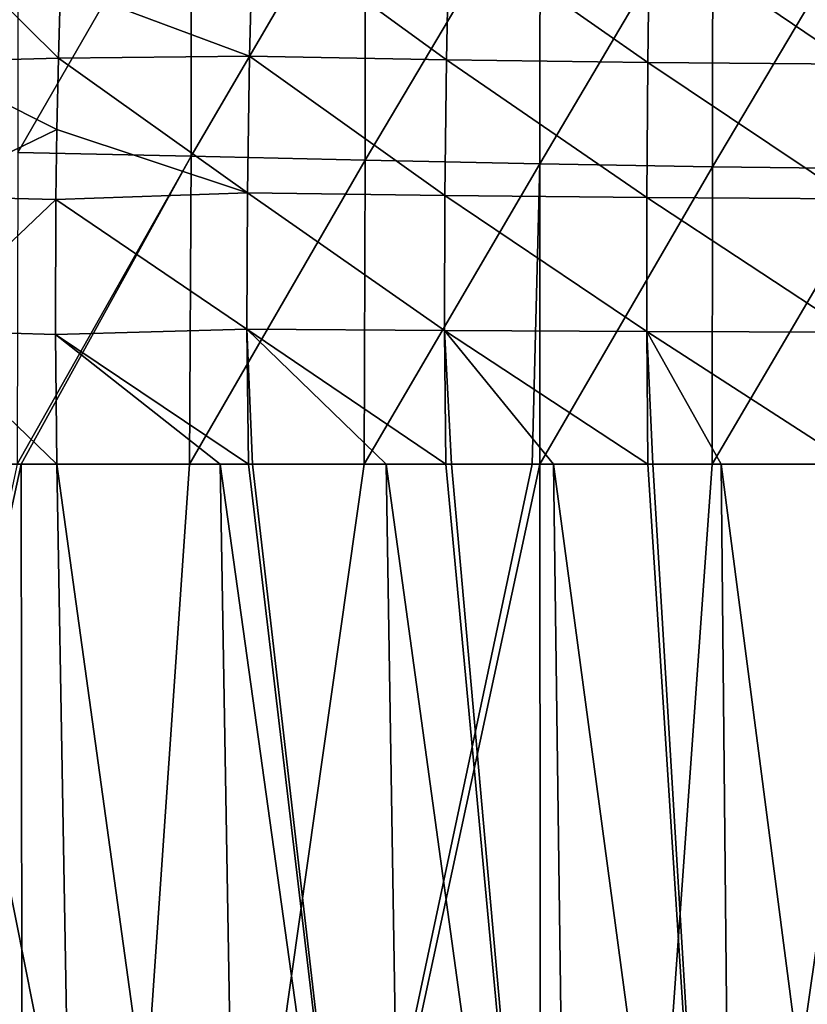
# Model space of a CAD drawing. Header units: metres. Extents: x -22 to 72, y -237 to 23.
# Tile 141 of 256: x -7.49 to -1.81, y -37.4 to -30.29. Entities that reach past the tile are written whole.
import ezdxf

# ---------------------------------------------------------------- set-up
doc = ezdxf.new("R2010")
doc.units = ezdxf.units.M
doc.layers.add('solid_509588_MEDIA_SW0001', color=7, linetype='CONTINUOUS')

msp = doc.modelspace()

# ---------------------------------------------------------------- linework, layer by layer
at = {"layer": 'solid_509588_MEDIA_SW0001'}
for points in [[(-6.252634, -29.075819, 291.057434), (-7.503903, -29.029135, 290.971893), (-7.506687, -31.25123, 291.126892)], [(-6.255274, -31.277092, 291.20993), (-6.252634, -29.075819, 291.057434), (-7.506687, -31.25123, 291.126892)], [(-4.998119, -29.127644, 291.12677), (-6.252634, -29.075819, 291.057434), (-6.255274, -31.277092, 291.20993)], [(-5.000304, -31.305586, 291.277313), (-4.998119, -29.127644, 291.12677), (-6.255274, -31.277092, 291.20993)], [(-3.73592, -29.17782, 291.18042), (-4.998119, -29.127644, 291.12677), (-5.000304, -31.305586, 291.277313)], [(-3.737272, -31.333069, 291.329498), (-3.73592, -29.17782, 291.18042), (-5.000304, -31.305586, 291.277313)], [(-2.489615, -29.21892, 291.217896), (-3.73592, -29.17782, 291.18042), (-3.737272, -31.333069, 291.329498)], [(-2.49058, -31.355518, 291.365906), (-2.489615, -29.21892, 291.217896), (-3.737272, -31.333069, 291.329498)], [(-2.49058, -31.355518, 291.365906), (-1.238747, -29.24621, 291.240234), (-2.489615, -29.21892, 291.217896)], [(-2.49058, -31.355518, 291.365906), (-1.239181, -31.370409, 291.387604), (-1.238747, -29.24621, 291.240234)], [(-8.199443, -30.596851, 265.352295), (-8.165968, -29.626471, 265.145447), (-7.213207, -30.570873, 265.040741)], [(-8.165968, -29.626471, 265.145447), (-7.198222, -30.045994, 264.935608), (-7.213207, -30.570873, 265.040741)], [(-7.198222, -30.045994, 264.935608), (-5.808165, -29.567358, 264.488586), (-5.834624, -30.556177, 264.701447)], [(-5.834624, -30.556177, 264.701447), (-5.808165, -29.567358, 264.488586), (-4.412582, -30.582155, 264.444153)], [(-5.808165, -29.567358, 264.488586), (-4.392345, -29.59936, 264.233734), (-4.412582, -30.582155, 264.444153)], [(-4.412582, -30.582155, 264.444153), (-4.392345, -29.59936, 264.233734), (-2.958768, -30.601738, 264.266754)], [(-4.392345, -29.59936, 264.233734), (-2.945316, -29.623379, 264.057617), (-2.958768, -30.601738, 264.266754)], [(-2.958768, -30.601738, 264.266754), (-2.945316, -29.623379, 264.057617), (-1.483807, -30.613956, 264.173523)], [(-2.945316, -29.623379, 264.057617), (-1.477274, -29.638325, 263.964569), (-1.483807, -30.613956, 264.173523)], [(-7.213207, -30.570873, 265.040741), (-7.198222, -30.045994, 264.935608), (-5.834624, -30.556177, 264.701447)], [(-8.219807, -31.567511, 265.500458), (-8.199443, -30.596851, 265.352295), (-7.224385, -31.085299, 265.127319)], [(-8.199443, -30.596851, 265.352295), (-7.213207, -30.570873, 265.040741), (-7.224385, -31.085299, 265.127319)], [(-7.224385, -31.085299, 265.127319), (-7.213207, -30.570873, 265.040741), (-5.849837, -31.543106, 264.854645)], [(-7.213207, -30.570873, 265.040741), (-5.834624, -30.556177, 264.701447), (-5.849837, -31.543106, 264.854645)], [(-5.849837, -31.543106, 264.854645), (-5.834624, -30.556177, 264.701447), (-4.423878, -31.561798, 264.595947)], [(-5.834624, -30.556177, 264.701447), (-4.412582, -30.582155, 264.444153), (-4.423878, -31.561798, 264.595947)], [(-4.423878, -31.561798, 264.595947), (-4.412582, -30.582155, 264.444153), (-2.966012, -31.575947, 264.417999)], [(-4.412582, -30.582155, 264.444153), (-2.958768, -30.601738, 264.266754), (-2.966012, -31.575947, 264.417999)], [(-2.966012, -31.575947, 264.417999), (-2.958768, -30.601738, 264.266754), (-1.487162, -31.584797, 264.325043)], [(-2.958768, -30.601738, 264.266754), (-1.483807, -30.613956, 264.173523), (-1.487162, -31.584797, 264.325043)], [(-8.219807, -31.567511, 265.500458), (-7.224385, -31.085299, 265.127319), (-7.231825, -31.589417, 265.196075)], [(-7.231825, -31.589417, 265.196075), (-7.224385, -31.085299, 265.127319), (-5.849837, -31.543106, 264.854645)], [(-6.255274, -31.277092, 291.20993), (-7.506687, -31.25123, 291.126892), (-7.511242, -33.5, 291.172394)], [(-6.255274, -31.277092, 291.20993), (-7.511242, -33.5, 291.172394), (-7.482786, -33.5, 291.174469)], [(-6.268476, -33.5, 291.254883), (-6.255274, -31.277092, 291.20993), (-7.482786, -33.5, 291.174469)], [(-5.000304, -31.305586, 291.277313), (-6.255274, -31.277092, 291.20993), (-6.268476, -33.5, 291.254883)], [(-5.000304, -31.305586, 291.277313), (-6.268476, -33.5, 291.254883), (-5.006807, -33.5, 291.323334)], [(-3.737272, -31.333069, 291.329498), (-5.000304, -31.305586, 291.277313), (-5.006807, -33.5, 291.323334)], [(-3.737272, -31.333069, 291.329498), (-5.006807, -33.5, 291.323334), (-3.794165, -33.5, 291.374634)], [(-3.738941, -33.5, 291.376648), (-3.737272, -31.333069, 291.329498), (-3.794165, -33.5, 291.374634)], [(-2.49058, -31.355518, 291.365906), (-3.737272, -31.333069, 291.329498), (-3.738941, -33.5, 291.376648)], [(-2.49058, -31.355518, 291.365906), (-3.738941, -33.5, 291.376648), (-2.493516, -33.5, 291.41394)], [(-2.49058, -31.355518, 291.365906), (-2.493516, -33.5, 291.41394), (-1.239181, -31.370409, 291.387604)], [(-2.493516, -33.5, 291.41394), (-1.241269, -33.5, 291.436371), (-1.239181, -31.370409, 291.387604)], [(-7.231825, -31.589417, 265.196075), (-5.849837, -31.543106, 264.854645), (-5.852865, -32.525322, 264.945862)], [(-5.852865, -32.525322, 264.945862), (-5.849837, -31.543106, 264.854645), (-4.425486, -32.535385, 264.68692)], [(-5.849837, -31.543106, 264.854645), (-4.423878, -31.561798, 264.595947), (-4.425486, -32.535385, 264.68692)], [(-8.226012, -32.536034, 265.587738), (-8.219807, -31.567511, 265.500458), (-7.231825, -31.589417, 265.196075)], [(-8.226012, -32.536034, 265.587738), (-7.231825, -31.589417, 265.196075), (-7.235766, -32.565838, 265.282684)], [(-7.235766, -32.565838, 265.282684), (-7.231825, -31.589417, 265.196075), (-5.852865, -32.525322, 264.945862)], [(-4.425486, -32.535385, 264.68692), (-4.423878, -31.561798, 264.595947), (-2.96653, -32.543026, 264.509247)], [(-4.423878, -31.561798, 264.595947), (-2.966012, -31.575947, 264.417999), (-2.96653, -32.543026, 264.509247)], [(-2.96653, -32.543026, 264.509247), (-2.966012, -31.575947, 264.417999), (-1.487074, -32.547817, 264.416992)], [(-2.966012, -31.575947, 264.417999), (-1.487162, -31.584797, 264.325043), (-1.487074, -32.547817, 264.416992)], [(-8.226012, -32.536034, 265.587738), (-7.235766, -32.565838, 265.282684), (-7.22565, -33.5, 265.305756)], [(-8.176771, -33.5, 265.597931), (-8.226012, -32.536034, 265.587738), (-7.22565, -33.5, 265.305756)], [(-7.235766, -32.565838, 265.282684), (-5.852865, -32.525322, 264.945862), (-5.84265, -33.5, 264.972687)], [(-5.852865, -32.525322, 264.945862), (-4.425486, -32.535385, 264.68692), (-4.416447, -33.5, 264.714935)], [(-5.852865, -32.525322, 264.945862), (-4.416447, -33.5, 264.714935), (-4.847379, -33.5, 264.783813)], [(-5.813066, -33.5, 264.966461), (-5.852865, -32.525322, 264.945862), (-4.847379, -33.5, 264.783813)], [(-5.813066, -33.5, 264.966461), (-5.84265, -33.5, 264.972687), (-5.852865, -32.525322, 264.945862)], [(-4.425486, -32.535385, 264.68692), (-2.96653, -32.543026, 264.509247), (-2.959611, -33.5, 264.538513)], [(-4.425486, -32.535385, 264.68692), (-2.959611, -33.5, 264.538513), (-3.640745, -33.5, 264.610229)], [(-4.376339, -33.5, 264.708923), (-4.425486, -32.535385, 264.68692), (-3.640745, -33.5, 264.610229)], [(-4.376339, -33.5, 264.708923), (-4.416447, -33.5, 264.714935), (-4.425486, -32.535385, 264.68692)], [(-2.96653, -32.543026, 264.509247), (-1.487074, -32.547817, 264.416992), (-1.483195, -33.5, 264.447327)], [(-2.96653, -32.543026, 264.509247), (-1.483195, -33.5, 264.447327), (-2.428381, -33.5, 264.495605)], [(-2.922581, -33.5, 264.535156), (-2.96653, -32.543026, 264.509247), (-2.428381, -33.5, 264.495605)], [(-2.922581, -33.5, 264.535156), (-2.959611, -33.5, 264.538513), (-2.96653, -32.543026, 264.509247)], [(-7.235766, -32.565838, 265.282684), (-5.84265, -33.5, 264.972687), (-6.045083, -33.5, 265.016266)], [(-7.22565, -33.5, 265.305756), (-7.235766, -32.565838, 265.282684), (-6.045083, -33.5, 265.016266)], [(-11.193563, -50.627869, 290.839172), (-7.482786, -33.5, 291.174469), (-7.511242, -33.5, 291.172394)], [(-7.461855, -50.777767, 291.17749), (-7.482786, -33.5, 291.174469), (-11.193563, -50.627869, 290.839172)], [(-7.134502, -38.73542, 265.270172), (-8.176771, -33.5, 265.597931), (-7.22565, -33.5, 265.305756)], [(-8.023048, -43.865242, 265.547577), (-8.176771, -33.5, 265.597931), (-7.134502, -38.73542, 265.270172)], [(-7.461855, -50.777767, 291.17749), (-6.268476, -33.5, 291.254883), (-7.482786, -33.5, 291.174469)], [(-7.461855, -50.777767, 291.17749), (-5.006807, -33.5, 291.323334), (-6.268476, -33.5, 291.254883)], [(-7.461855, -50.777767, 291.17749), (-3.794165, -33.5, 291.374634), (-5.006807, -33.5, 291.323334)], [(-7.461855, -50.777767, 291.17749), (-3.738941, -33.5, 291.376648), (-3.794165, -33.5, 291.374634)], [(-7.461855, -50.777767, 291.17749), (-3.726074, -50.777767, 291.377686), (-3.738941, -33.5, 291.376648)], [(-5.879732, -43.216728, 264.944977), (-7.22565, -33.5, 265.305756), (-6.045083, -33.5, 265.016266)], [(-7.134502, -38.73542, 265.270172), (-7.22565, -33.5, 265.305756), (-5.879732, -43.216728, 264.944977)], [(-4.69189, -43.2164, 264.701752), (-6.045083, -33.5, 265.016266), (-5.84265, -33.5, 264.972687)], [(-4.69189, -43.2164, 264.701752), (-5.879732, -43.216728, 264.944977), (-6.045083, -33.5, 265.016266)], [(-4.69189, -43.2164, 264.701752), (-5.84265, -33.5, 264.972687), (-5.813066, -33.5, 264.966461)], [(-4.69189, -43.2164, 264.701752), (-5.813066, -33.5, 264.966461), (-4.847379, -33.5, 264.783813)], [(-3.509732, -43.216125, 264.519287), (-4.847379, -33.5, 264.783813), (-4.416447, -33.5, 264.714935)], [(-4.69189, -43.2164, 264.701752), (-4.847379, -33.5, 264.783813), (-3.509732, -43.216125, 264.519287)], [(-3.509732, -43.216125, 264.519287), (-4.416447, -33.5, 264.714935), (-4.376339, -33.5, 264.708923)], [(-3.509732, -43.216125, 264.519287), (-4.376339, -33.5, 264.708923), (-3.640745, -33.5, 264.610229)], [(-3.726074, -50.777767, 291.377686), (-2.493516, -33.5, 291.41394), (-3.738941, -33.5, 291.376648)], [(-3.726074, -50.777767, 291.377686), (0, -52.9375, 291.443756), (0, -33.5, 291.443756)], [(-3.726074, -50.777767, 291.377686), (0, -33.5, 291.443756), (-1.241269, -33.5, 291.436371)], [(-3.726074, -50.777767, 291.377686), (-1.241269, -33.5, 291.436371), (-2.493516, -33.5, 291.41394)], [(-2.334032, -43.215923, 264.398071), (-3.640745, -33.5, 264.610229), (-2.959611, -33.5, 264.538513)], [(-3.509732, -43.216125, 264.519287), (-3.640745, -33.5, 264.610229), (-2.334032, -43.215923, 264.398071)], [(-2.334032, -43.215923, 264.398071), (-2.959611, -33.5, 264.538513), (-2.922581, -33.5, 264.535156)], [(-2.334032, -43.215923, 264.398071), (-2.922581, -33.5, 264.535156), (-2.428381, -33.5, 264.495605)], [(-1.164371, -43.215797, 264.33847), (-2.428381, -33.5, 264.495605), (-1.483195, -33.5, 264.447327)], [(-2.334032, -43.215923, 264.398071), (-2.428381, -33.5, 264.495605), (-1.164371, -43.215797, 264.33847)]]:
    msp.add_3dface(points, dxfattribs=at)

doc.saveas('drawing.dxf')
